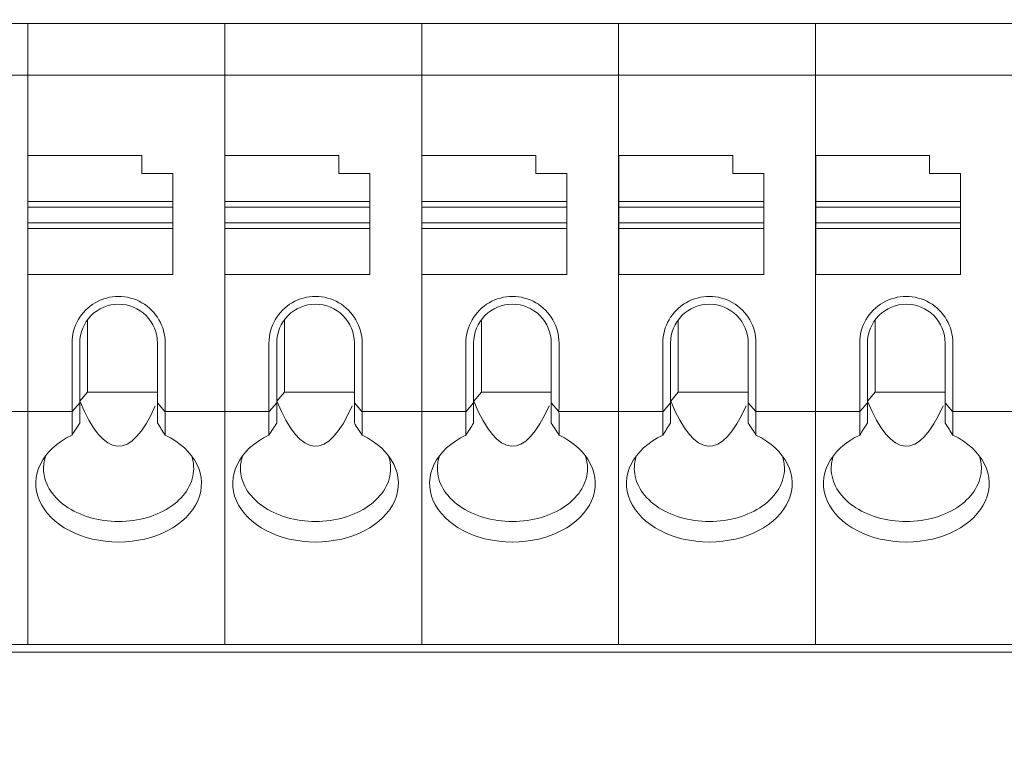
# Model space of a CAD drawing. Header units: millimetres. Extents: x -1114 to 1396, y -630 to 631.
# Tile 139 of 256: x -23 to -4, y -487 to -473. Entities that reach past the tile are written whole.
import ezdxf

# ---------------------------------------------------------------- set-up
doc = ezdxf.new("R2010")
doc.units = ezdxf.units.MM
doc.header["$MEASUREMENT"] = 0

msp = doc.modelspace()

# ---------------------------------------------------------------- linework, layer by layer
at = {"lineweight": 18}
for points, knots in [([(1038.9843, -629.7647), (1038.9843, -629.7647), (-1111.4882, -629.7647), (-1111.4882, -629.7647), (-1111.4882, -629.7647), (-1111.4882, -629.7647), (-1111.4882, 630.7883), (-1111.4882, 630.7883), (-1111.4882, 630.7883), (-1111.4882, 630.7883), (1038.9843, 630.7883), (1038.9843, 630.7883)], [0, 0, 0, 0, 0.3333333, 0.3333333, 0.3333333, 0.3333333, 0.6666667, 0.6666667, 0.6666667, 0.6666667, 1, 1, 1, 1]), ([(-19.8536, -479.0069), (-19.8536, -478.6854), (-20.0252, -478.3883), (-20.3036, -478.2275), (-20.3036, -478.2275), (-20.5821, -478.0668), (-20.9252, -478.0668), (-21.2036, -478.2275), (-21.2036, -478.2275), (-21.4821, -478.3883), (-21.6536, -478.6854), (-21.6536, -479.0069)], [0, 0, 0, 0, 0.3333333, 0.3333333, 0.3333333, 0.3333333, 0.6666667, 0.6666667, 0.6666667, 0.6666667, 1, 1, 1, 1]), ([(-16.0504, -479.0069), (-16.0504, -478.6854), (-16.2219, -478.3883), (-16.5004, -478.2275), (-16.5004, -478.2275), (-16.7788, -478.0668), (-17.1219, -478.0668), (-17.4004, -478.2275), (-17.4004, -478.2275), (-17.6788, -478.3883), (-17.8504, -478.6854), (-17.8504, -479.0069)], [0, 0, 0, 0, 0.3333333, 0.3333333, 0.3333333, 0.3333333, 0.6666667, 0.6666667, 0.6666667, 0.6666667, 1, 1, 1, 1]), ([(-12.2471, -479.0069), (-12.2471, -478.6854), (-12.4186, -478.3883), (-12.6971, -478.2275), (-12.6971, -478.2275), (-12.9756, -478.0668), (-13.3186, -478.0668), (-13.5971, -478.2275), (-13.5971, -478.2275), (-13.8756, -478.3883), (-14.0471, -478.6854), (-14.0471, -479.0069)], [0, 0, 0, 0, 0.3333333, 0.3333333, 0.3333333, 0.3333333, 0.6666667, 0.6666667, 0.6666667, 0.6666667, 1, 1, 1, 1]), ([(-8.4438, -479.0069), (-8.4438, -478.6854), (-8.6154, -478.3883), (-8.8938, -478.2275), (-8.8938, -478.2275), (-9.1723, -478.0668), (-9.5154, -478.0668), (-9.7938, -478.2275), (-9.7938, -478.2275), (-10.0723, -478.3883), (-10.2438, -478.6854), (-10.2438, -479.0069)], [0, 0, 0, 0, 0.3333333, 0.3333333, 0.3333333, 0.3333333, 0.6666667, 0.6666667, 0.6666667, 0.6666667, 1, 1, 1, 1]), ([(-4.6406, -479.0069), (-4.6406, -478.6854), (-4.8121, -478.3883), (-5.0906, -478.2275), (-5.0906, -478.2275), (-5.3691, -478.0668), (-5.7121, -478.0668), (-5.9906, -478.2275), (-5.9906, -478.2275), (-6.2691, -478.3883), (-6.4406, -478.6854), (-6.4406, -479.0069)], [0, 0, 0, 0, 0.3333333, 0.3333333, 0.3333333, 0.3333333, 0.6666667, 0.6666667, 0.6666667, 0.6666667, 1, 1, 1, 1]), ([(-20.7536, -478.2569), (-20.9525, -478.2569), (-21.1433, -478.336), (-21.2839, -478.4766), (-21.2839, -478.4766), (-21.4246, -478.6173), (-21.5036, -478.808), (-21.5036, -479.0069)], [0, 0, 0, 0, 0.5, 0.5, 0.5, 0.5, 1, 1, 1, 1]), ([(-20.0036, -479.0069), (-20.0036, -478.808), (-20.0826, -478.6173), (-20.2233, -478.4766), (-20.2233, -478.4766), (-20.3639, -478.336), (-20.5547, -478.2569), (-20.7536, -478.2569)], [0, 0, 0, 0, 0.5, 0.5, 0.5, 0.5, 1, 1, 1, 1]), ([(-16.9504, -478.2569), (-17.1493, -478.2569), (-17.34, -478.336), (-17.4807, -478.4766), (-17.4807, -478.4766), (-17.6213, -478.6173), (-17.7004, -478.808), (-17.7004, -479.0069)], [0, 0, 0, 0, 0.5, 0.5, 0.5, 0.5, 1, 1, 1, 1]), ([(-16.2004, -479.0069), (-16.2004, -478.808), (-16.2794, -478.6173), (-16.42, -478.4766), (-16.42, -478.4766), (-16.5607, -478.336), (-16.7514, -478.2569), (-16.9504, -478.2569)], [0, 0, 0, 0, 0.5, 0.5, 0.5, 0.5, 1, 1, 1, 1]), ([(-13.1471, -478.2569), (-13.346, -478.2569), (-13.5368, -478.336), (-13.6774, -478.4766), (-13.6774, -478.4766), (-13.8181, -478.6173), (-13.8971, -478.808), (-13.8971, -479.0069)], [0, 0, 0, 0, 0.5, 0.5, 0.5, 0.5, 1, 1, 1, 1]), ([(-12.3971, -479.0069), (-12.3971, -478.808), (-12.4761, -478.6173), (-12.6168, -478.4766), (-12.6168, -478.4766), (-12.7574, -478.336), (-12.9482, -478.2569), (-13.1471, -478.2569)], [0, 0, 0, 0, 0.5, 0.5, 0.5, 0.5, 1, 1, 1, 1]), ([(-9.3438, -478.2569), (-9.5428, -478.2569), (-9.7335, -478.336), (-9.8742, -478.4766), (-9.8742, -478.4766), (-10.0148, -478.6173), (-10.0938, -478.808), (-10.0938, -479.0069)], [0, 0, 0, 0, 0.5, 0.5, 0.5, 0.5, 1, 1, 1, 1]), ([(-8.5938, -479.0069), (-8.5938, -478.808), (-8.6729, -478.6173), (-8.8135, -478.4766), (-8.8135, -478.4766), (-8.9542, -478.336), (-9.1449, -478.2569), (-9.3438, -478.2569)], [0, 0, 0, 0, 0.5, 0.5, 0.5, 0.5, 1, 1, 1, 1]), ([(-5.5406, -478.2569), (-5.7395, -478.2569), (-5.9303, -478.336), (-6.0709, -478.4766), (-6.0709, -478.4766), (-6.2116, -478.6173), (-6.2906, -478.808), (-6.2906, -479.0069)], [0, 0, 0, 0, 0.5, 0.5, 0.5, 0.5, 1, 1, 1, 1]), ([(-4.7906, -479.0069), (-4.7906, -478.808), (-4.8696, -478.6173), (-5.0103, -478.4766), (-5.0103, -478.4766), (-5.1509, -478.336), (-5.3417, -478.2569), (-5.5406, -478.2569)], [0, 0, 0, 0, 0.5, 0.5, 0.5, 0.5, 1, 1, 1, 1]), ([(-21.6536, -480.7864), (-22.2343, -481.0657), (-22.4894, -481.5801), (-22.2828, -482.0547), (-22.2828, -482.0547), (-22.0761, -482.5293), (-21.4559, -482.8531), (-20.7536, -482.8531)], [0, 0, 0, 0, 0.5, 0.5, 0.5, 0.5, 1, 1, 1, 1]), ([(-20.7536, -482.8531), (-20.0513, -482.8531), (-19.4311, -482.5293), (-19.2245, -482.0547), (-19.2245, -482.0547), (-19.0178, -481.5801), (-19.273, -481.0657), (-19.8536, -480.7864)], [0, 0, 0, 0, 0.5, 0.5, 0.5, 0.5, 1, 1, 1, 1]), ([(-17.8504, -480.7864), (-18.431, -481.0657), (-18.6862, -481.5801), (-18.4795, -482.0547), (-18.4795, -482.0547), (-18.2728, -482.5293), (-17.6526, -482.8531), (-16.9504, -482.8531)], [0, 0, 0, 0, 0.5, 0.5, 0.5, 0.5, 1, 1, 1, 1]), ([(-16.9504, -482.8531), (-16.2481, -482.8531), (-15.6279, -482.5293), (-15.4212, -482.0547), (-15.4212, -482.0547), (-15.2145, -481.5801), (-15.4697, -481.0657), (-16.0504, -480.7864)], [0, 0, 0, 0, 0.5, 0.5, 0.5, 0.5, 1, 1, 1, 1]), ([(-14.0471, -480.7864), (-14.6278, -481.0657), (-14.8829, -481.5801), (-14.6763, -482.0547), (-14.6763, -482.0547), (-14.4696, -482.5293), (-13.8494, -482.8531), (-13.1471, -482.8531)], [0, 0, 0, 0, 0.5, 0.5, 0.5, 0.5, 1, 1, 1, 1]), ([(-13.1471, -482.8531), (-12.4448, -482.8531), (-11.8246, -482.5293), (-11.618, -482.0547), (-11.618, -482.0547), (-11.4113, -481.5801), (-11.6665, -481.0657), (-12.2471, -480.7864)], [0, 0, 0, 0, 0.5, 0.5, 0.5, 0.5, 1, 1, 1, 1]), ([(-10.2438, -480.7864), (-10.8245, -481.0657), (-11.0797, -481.5801), (-10.873, -482.0547), (-10.873, -482.0547), (-10.6663, -482.5293), (-10.0461, -482.8531), (-9.3438, -482.8531)], [0, 0, 0, 0, 0.5, 0.5, 0.5, 0.5, 1, 1, 1, 1]), ([(-9.3438, -482.8531), (-8.6416, -482.8531), (-8.0214, -482.5293), (-7.8147, -482.0547), (-7.8147, -482.0547), (-7.608, -481.5801), (-7.8632, -481.0657), (-8.4438, -480.7864)], [0, 0, 0, 0, 0.5, 0.5, 0.5, 0.5, 1, 1, 1, 1]), ([(-6.4406, -480.7864), (-7.0212, -481.0657), (-7.2764, -481.5801), (-7.0697, -482.0547), (-7.0697, -482.0547), (-6.8631, -482.5293), (-6.2429, -482.8531), (-5.5406, -482.8531)], [0, 0, 0, 0, 0.5, 0.5, 0.5, 0.5, 1, 1, 1, 1]), ([(-5.5406, -482.8531), (-4.8383, -482.8531), (-4.2181, -482.5293), (-4.0114, -482.0547), (-4.0114, -482.0547), (-3.8048, -481.5801), (-4.0599, -481.0657), (-4.6406, -480.7864)], [0, 0, 0, 0, 0.5, 0.5, 0.5, 0.5, 1, 1, 1, 1]), ([(-22.2036, -481.4304), (-22.2036, -481.7023), (-22.0508, -481.9631), (-21.7789, -482.1554), (-21.7789, -482.1554), (-21.507, -482.3476), (-21.1382, -482.4557), (-20.7536, -482.4557)], [0, 0, 0, 0, 0.5, 0.5, 0.5, 0.5, 1, 1, 1, 1]), ([(-20.7536, -482.4557), (-20.369, -482.4557), (-20.0002, -482.3476), (-19.7283, -482.1554), (-19.7283, -482.1554), (-19.4564, -481.9631), (-19.3036, -481.7023), (-19.3036, -481.4304)], [0, 0, 0, 0, 0.5, 0.5, 0.5, 0.5, 1, 1, 1, 1]), ([(-18.4004, -481.4304), (-18.4004, -481.7023), (-18.2476, -481.9631), (-17.9757, -482.1554), (-17.9757, -482.1554), (-17.7037, -482.3476), (-17.3349, -482.4557), (-16.9504, -482.4557)], [0, 0, 0, 0, 0.5, 0.5, 0.5, 0.5, 1, 1, 1, 1]), ([(-16.9504, -482.4557), (-16.5658, -482.4557), (-16.197, -482.3476), (-15.9251, -482.1554), (-15.9251, -482.1554), (-15.6531, -481.9631), (-15.5004, -481.7023), (-15.5004, -481.4304)], [0, 0, 0, 0, 0.5, 0.5, 0.5, 0.5, 1, 1, 1, 1]), ([(-14.5971, -481.4304), (-14.5971, -481.7023), (-14.4443, -481.9631), (-14.1724, -482.1554), (-14.1724, -482.1554), (-13.9005, -482.3476), (-13.5317, -482.4557), (-13.1471, -482.4557)], [0, 0, 0, 0, 0.5, 0.5, 0.5, 0.5, 1, 1, 1, 1]), ([(-13.1471, -482.4557), (-12.7625, -482.4557), (-12.3937, -482.3476), (-12.1218, -482.1554), (-12.1218, -482.1554), (-11.8499, -481.9631), (-11.6971, -481.7023), (-11.6971, -481.4304)], [0, 0, 0, 0, 0.5, 0.5, 0.5, 0.5, 1, 1, 1, 1]), ([(-10.7938, -481.4304), (-10.7938, -481.7023), (-10.6411, -481.9631), (-10.3692, -482.1554), (-10.3692, -482.1554), (-10.0972, -482.3476), (-9.7284, -482.4557), (-9.3438, -482.4557)], [0, 0, 0, 0, 0.5, 0.5, 0.5, 0.5, 1, 1, 1, 1]), ([(-9.3438, -482.4557), (-8.9593, -482.4557), (-8.5905, -482.3476), (-8.3185, -482.1554), (-8.3185, -482.1554), (-8.0466, -481.9631), (-7.8938, -481.7023), (-7.8938, -481.4304)], [0, 0, 0, 0, 0.5, 0.5, 0.5, 0.5, 1, 1, 1, 1]), ([(-6.9906, -481.4304), (-6.9906, -481.7023), (-6.8378, -481.9631), (-6.5659, -482.1554), (-6.5659, -482.1554), (-6.294, -482.3476), (-5.9252, -482.4557), (-5.5406, -482.4557)], [0, 0, 0, 0, 0.5, 0.5, 0.5, 0.5, 1, 1, 1, 1]), ([(-5.5406, -482.4557), (-5.156, -482.4557), (-4.7872, -482.3476), (-4.5153, -482.1554), (-4.5153, -482.1554), (-4.2434, -481.9631), (-4.0906, -481.7023), (-4.0906, -481.4304)], [0, 0, 0, 0, 0.5, 0.5, 0.5, 0.5, 1, 1, 1, 1])]:
    msp.add_open_spline(points, degree=3, knots=knots, dxfattribs=at)
for points in [[(-26.3101, -472.833), (-26.3101, -472.833), (-22.5069, -472.833), (-22.5069, -472.833)], [(-22.5069, -472.833), (-22.5069, -472.833), (-26.3101, -472.833), (-26.3101, -472.833)], [(-22.5069, -472.833), (-22.5069, -472.833), (-18.7036, -472.833), (-18.7036, -472.833)], [(-22.5069, -472.8828), (-22.5069, -472.8828), (-22.5069, -472.833), (-22.5069, -472.833)], [(-18.7036, -472.833), (-18.7036, -472.833), (-22.5069, -472.833), (-22.5069, -472.833)], [(-22.5069, -472.8828), (-22.5069, -472.8828), (-22.5069, -472.833), (-22.5069, -472.833)], [(-22.5069, -473.7832), (-22.5069, -473.7832), (-22.5069, -472.8828), (-22.5069, -472.8828)], [(-22.5069, -473.7832), (-22.5069, -473.7832), (-22.5069, -472.8828), (-22.5069, -472.8828)], [(-18.7036, -472.833), (-18.7036, -472.833), (-14.9004, -472.833), (-14.9004, -472.833)], [(-18.7036, -472.8828), (-18.7036, -472.8828), (-18.7036, -472.833), (-18.7036, -472.833)], [(-18.7036, -472.8828), (-18.7036, -472.8828), (-18.7036, -472.833), (-18.7036, -472.833)], [(-14.9004, -472.833), (-14.9004, -472.833), (-18.7036, -472.833), (-18.7036, -472.833)], [(-18.7036, -473.7832), (-18.7036, -473.7832), (-18.7036, -472.8828), (-18.7036, -472.8828)], [(-18.7036, -473.7832), (-18.7036, -473.7832), (-18.7036, -472.8828), (-18.7036, -472.8828)], [(-14.9004, -472.833), (-14.9004, -472.833), (-11.0971, -472.833), (-11.0971, -472.833)], [(-14.9004, -472.8828), (-14.9004, -472.8828), (-14.9004, -472.833), (-14.9004, -472.833)], [(-11.0971, -472.833), (-11.0971, -472.833), (-14.9004, -472.833), (-14.9004, -472.833)], [(-14.9004, -472.8828), (-14.9004, -472.8828), (-14.9004, -472.833), (-14.9004, -472.833)], [(-14.9004, -473.7832), (-14.9004, -473.7832), (-14.9004, -472.8828), (-14.9004, -472.8828)], [(-14.9004, -473.7832), (-14.9004, -473.7832), (-14.9004, -472.8828), (-14.9004, -472.8828)], [(-11.0971, -472.833), (-11.0971, -472.833), (-7.2938, -472.833), (-7.2938, -472.833)], [(-11.0971, -472.8828), (-11.0971, -472.8828), (-11.0971, -472.833), (-11.0971, -472.833)], [(-11.0971, -472.8828), (-11.0971, -472.8828), (-11.0971, -472.833), (-11.0971, -472.833)], [(-7.2938, -472.833), (-7.2938, -472.833), (-11.0971, -472.833), (-11.0971, -472.833)], [(-11.0971, -473.7832), (-11.0971, -473.7832), (-11.0971, -472.8828), (-11.0971, -472.8828)], [(-11.0971, -473.7832), (-11.0971, -473.7832), (-11.0971, -472.8828), (-11.0971, -472.8828)], [(-7.2938, -472.833), (-7.2938, -472.833), (-3.4906, -472.833), (-3.4906, -472.833)], [(-7.2938, -472.8828), (-7.2938, -472.8828), (-7.2938, -472.833), (-7.2938, -472.833)], [(-7.2938, -472.8828), (-7.2938, -472.8828), (-7.2938, -472.833), (-7.2938, -472.833)], [(-3.4906, -472.833), (-3.4906, -472.833), (-7.2938, -472.833), (-7.2938, -472.833)], [(-7.2938, -473.7832), (-7.2938, -473.7832), (-7.2938, -472.8828), (-7.2938, -472.8828)], [(-7.2938, -473.7832), (-7.2938, -473.7832), (-7.2938, -472.8828), (-7.2938, -472.8828)], [(-26.3101, -473.833), (-26.3101, -473.833), (-22.5069, -473.833), (-22.5069, -473.833)], [(-22.5069, -473.9035), (-22.5069, -473.9035), (-22.5069, -473.7832), (-22.5069, -473.7832)], [(-22.5069, -473.9035), (-22.5069, -473.9035), (-22.5069, -473.7832), (-22.5069, -473.7832)], [(-22.5069, -473.833), (-22.5069, -473.833), (-18.7036, -473.833), (-18.7036, -473.833)], [(-18.7036, -473.9035), (-18.7036, -473.9035), (-18.7036, -473.7832), (-18.7036, -473.7832)], [(-18.7036, -473.9035), (-18.7036, -473.9035), (-18.7036, -473.7832), (-18.7036, -473.7832)], [(-18.7036, -473.833), (-18.7036, -473.833), (-14.9004, -473.833), (-14.9004, -473.833)], [(-14.9004, -473.9035), (-14.9004, -473.9035), (-14.9004, -473.7832), (-14.9004, -473.7832)], [(-14.9004, -473.9035), (-14.9004, -473.9035), (-14.9004, -473.7832), (-14.9004, -473.7832)], [(-14.9004, -473.833), (-14.9004, -473.833), (-11.0971, -473.833), (-11.0971, -473.833)], [(-11.0971, -473.9035), (-11.0971, -473.9035), (-11.0971, -473.7832), (-11.0971, -473.7832)], [(-11.0971, -473.9035), (-11.0971, -473.9035), (-11.0971, -473.7832), (-11.0971, -473.7832)], [(-11.0971, -473.833), (-11.0971, -473.833), (-7.2938, -473.833), (-7.2938, -473.833)], [(-7.2938, -473.9035), (-7.2938, -473.9035), (-7.2938, -473.7832), (-7.2938, -473.7832)], [(-7.2938, -473.9035), (-7.2938, -473.9035), (-7.2938, -473.7832), (-7.2938, -473.7832)], [(-7.2938, -473.833), (-7.2938, -473.833), (-3.4906, -473.833), (-3.4906, -473.833)], [(-22.5069, -480.2626), (-22.5069, -480.2626), (-22.5069, -473.9035), (-22.5069, -473.9035)], [(-22.5069, -480.2626), (-22.5069, -480.2626), (-22.5069, -473.9035), (-22.5069, -473.9035)], [(-18.7036, -480.2626), (-18.7036, -480.2626), (-18.7036, -473.9035), (-18.7036, -473.9035)], [(-18.7036, -480.2626), (-18.7036, -480.2626), (-18.7036, -473.9035), (-18.7036, -473.9035)], [(-14.9004, -480.2626), (-14.9004, -480.2626), (-14.9004, -473.9035), (-14.9004, -473.9035)], [(-14.9004, -480.2626), (-14.9004, -480.2626), (-14.9004, -473.9035), (-14.9004, -473.9035)], [(-11.0971, -480.2626), (-11.0971, -480.2626), (-11.0971, -473.9035), (-11.0971, -473.9035)], [(-11.0971, -480.2626), (-11.0971, -480.2626), (-11.0971, -473.9035), (-11.0971, -473.9035)], [(-7.2938, -480.2626), (-7.2938, -480.2626), (-7.2938, -473.9035), (-7.2938, -473.9035)], [(-7.2938, -480.2626), (-7.2938, -480.2626), (-7.2938, -473.9035), (-7.2938, -473.9035)], [(-20.3036, -475.383), (-20.3036, -475.383), (-22.5036, -475.383), (-22.5036, -475.383)], [(-22.5036, -475.383), (-22.5036, -475.383), (-22.5036, -476.2738), (-22.5036, -476.2738)], [(-20.3036, -475.733), (-20.3036, -475.733), (-20.3036, -475.383), (-20.3036, -475.383)], [(-16.5004, -475.383), (-16.5004, -475.383), (-18.7004, -475.383), (-18.7004, -475.383)], [(-18.7004, -475.383), (-18.7004, -475.383), (-18.7004, -476.2738), (-18.7004, -476.2738)], [(-16.5004, -475.733), (-16.5004, -475.733), (-16.5004, -475.383), (-16.5004, -475.383)], [(-12.6971, -475.383), (-12.6971, -475.383), (-14.8971, -475.383), (-14.8971, -475.383)], [(-14.8971, -475.383), (-14.8971, -475.383), (-14.8971, -476.2738), (-14.8971, -476.2738)], [(-12.6971, -475.733), (-12.6971, -475.733), (-12.6971, -475.383), (-12.6971, -475.383)], [(-11.0938, -475.383), (-11.0938, -475.383), (-11.0938, -476.2738), (-11.0938, -476.2738)], [(-8.8938, -475.383), (-8.8938, -475.383), (-11.0938, -475.383), (-11.0938, -475.383)], [(-8.8938, -475.733), (-8.8938, -475.733), (-8.8938, -475.383), (-8.8938, -475.383)], [(-5.0906, -475.383), (-5.0906, -475.383), (-7.2906, -475.383), (-7.2906, -475.383)], [(-7.2906, -475.383), (-7.2906, -475.383), (-7.2906, -476.2738), (-7.2906, -476.2738)], [(-5.0906, -475.733), (-5.0906, -475.733), (-5.0906, -475.383), (-5.0906, -475.383)], [(-19.7036, -475.733), (-19.7036, -475.733), (-20.3036, -475.733), (-20.3036, -475.733)], [(-19.7036, -476.2738), (-19.7036, -476.2738), (-19.7036, -475.733), (-19.7036, -475.733)], [(-15.9004, -475.733), (-15.9004, -475.733), (-16.5004, -475.733), (-16.5004, -475.733)], [(-15.9004, -476.2738), (-15.9004, -476.2738), (-15.9004, -475.733), (-15.9004, -475.733)], [(-12.0971, -475.733), (-12.0971, -475.733), (-12.6971, -475.733), (-12.6971, -475.733)], [(-12.0971, -476.2738), (-12.0971, -476.2738), (-12.0971, -475.733), (-12.0971, -475.733)], [(-8.2938, -475.733), (-8.2938, -475.733), (-8.8938, -475.733), (-8.8938, -475.733)], [(-8.2938, -476.2738), (-8.2938, -476.2738), (-8.2938, -475.733), (-8.2938, -475.733)], [(-4.4906, -475.733), (-4.4906, -475.733), (-5.0906, -475.733), (-5.0906, -475.733)], [(-4.4906, -476.2738), (-4.4906, -476.2738), (-4.4906, -475.733), (-4.4906, -475.733)], [(-22.5036, -476.2738), (-22.5036, -476.2738), (-22.5036, -476.383), (-22.5036, -476.383)], [(-22.5036, -476.2738), (-22.5036, -476.2738), (-19.7036, -476.2738), (-19.7036, -476.2738)], [(-19.7036, -476.2738), (-19.7036, -476.2738), (-19.7036, -476.383), (-19.7036, -476.383)], [(-18.7004, -476.2738), (-18.7004, -476.2738), (-15.9004, -476.2738), (-15.9004, -476.2738)], [(-18.7004, -476.2738), (-18.7004, -476.2738), (-18.7004, -476.383), (-18.7004, -476.383)], [(-15.9004, -476.2738), (-15.9004, -476.2738), (-15.9004, -476.383), (-15.9004, -476.383)], [(-14.8971, -476.2738), (-14.8971, -476.2738), (-14.8971, -476.383), (-14.8971, -476.383)], [(-14.8971, -476.2738), (-14.8971, -476.2738), (-12.0971, -476.2738), (-12.0971, -476.2738)], [(-12.0971, -476.2738), (-12.0971, -476.2738), (-12.0971, -476.383), (-12.0971, -476.383)], [(-11.0938, -476.2738), (-11.0938, -476.2738), (-11.0938, -476.383), (-11.0938, -476.383)], [(-11.0938, -476.2738), (-11.0938, -476.2738), (-8.2938, -476.2738), (-8.2938, -476.2738)], [(-8.2938, -476.2738), (-8.2938, -476.2738), (-8.2938, -476.383), (-8.2938, -476.383)], [(-7.2906, -476.2738), (-7.2906, -476.2738), (-7.2906, -476.383), (-7.2906, -476.383)], [(-7.2906, -476.2738), (-7.2906, -476.2738), (-4.4906, -476.2738), (-4.4906, -476.2738)], [(-4.4906, -476.2738), (-4.4906, -476.2738), (-4.4906, -476.383), (-4.4906, -476.383)], [(-22.5036, -476.683), (-22.5036, -476.683), (-22.5036, -476.383), (-22.5036, -476.383)], [(-22.5036, -476.383), (-22.5036, -476.383), (-19.7036, -476.383), (-19.7036, -476.383)], [(-19.7036, -476.383), (-19.7036, -476.383), (-19.7036, -476.683), (-19.7036, -476.683)], [(-18.7004, -476.683), (-18.7004, -476.683), (-18.7004, -476.383), (-18.7004, -476.383)], [(-18.7004, -476.383), (-18.7004, -476.383), (-15.9004, -476.383), (-15.9004, -476.383)], [(-15.9004, -476.383), (-15.9004, -476.383), (-15.9004, -476.683), (-15.9004, -476.683)], [(-14.8971, -476.683), (-14.8971, -476.683), (-14.8971, -476.383), (-14.8971, -476.383)], [(-14.8971, -476.383), (-14.8971, -476.383), (-12.0971, -476.383), (-12.0971, -476.383)], [(-12.0971, -476.383), (-12.0971, -476.383), (-12.0971, -476.683), (-12.0971, -476.683)], [(-11.0938, -476.683), (-11.0938, -476.683), (-11.0938, -476.383), (-11.0938, -476.383)], [(-11.0938, -476.383), (-11.0938, -476.383), (-8.2938, -476.383), (-8.2938, -476.383)], [(-8.2938, -476.383), (-8.2938, -476.383), (-8.2938, -476.683), (-8.2938, -476.683)], [(-7.2906, -476.683), (-7.2906, -476.683), (-7.2906, -476.383), (-7.2906, -476.383)], [(-7.2906, -476.383), (-7.2906, -476.383), (-4.4906, -476.383), (-4.4906, -476.383)], [(-4.4906, -476.383), (-4.4906, -476.383), (-4.4906, -476.683), (-4.4906, -476.683)], [(-22.5036, -476.683), (-22.5036, -476.683), (-22.5036, -476.7922), (-22.5036, -476.7922)], [(-19.7036, -476.683), (-19.7036, -476.683), (-22.5036, -476.683), (-22.5036, -476.683)], [(-19.7036, -476.683), (-19.7036, -476.683), (-19.7036, -476.7922), (-19.7036, -476.7922)], [(-18.7004, -476.683), (-18.7004, -476.683), (-18.7004, -476.7922), (-18.7004, -476.7922)], [(-15.9004, -476.683), (-15.9004, -476.683), (-18.7004, -476.683), (-18.7004, -476.683)], [(-15.9004, -476.683), (-15.9004, -476.683), (-15.9004, -476.7922), (-15.9004, -476.7922)], [(-14.8971, -476.683), (-14.8971, -476.683), (-14.8971, -476.7922), (-14.8971, -476.7922)], [(-12.0971, -476.683), (-12.0971, -476.683), (-14.8971, -476.683), (-14.8971, -476.683)], [(-12.0971, -476.683), (-12.0971, -476.683), (-12.0971, -476.7922), (-12.0971, -476.7922)], [(-8.2938, -476.683), (-8.2938, -476.683), (-11.0938, -476.683), (-11.0938, -476.683)], [(-11.0938, -476.683), (-11.0938, -476.683), (-11.0938, -476.7922), (-11.0938, -476.7922)], [(-8.2938, -476.683), (-8.2938, -476.683), (-8.2938, -476.7922), (-8.2938, -476.7922)], [(-7.2906, -476.683), (-7.2906, -476.683), (-7.2906, -476.7922), (-7.2906, -476.7922)], [(-4.4906, -476.683), (-4.4906, -476.683), (-7.2906, -476.683), (-7.2906, -476.683)], [(-4.4906, -476.683), (-4.4906, -476.683), (-4.4906, -476.7922), (-4.4906, -476.7922)], [(-22.5036, -476.7922), (-22.5036, -476.7922), (-22.5036, -477.683), (-22.5036, -477.683)], [(-19.7036, -476.7922), (-19.7036, -476.7922), (-22.5036, -476.7922), (-22.5036, -476.7922)], [(-19.7036, -476.7922), (-19.7036, -476.7922), (-19.7036, -477.683), (-19.7036, -477.683)], [(-18.7004, -476.7922), (-18.7004, -476.7922), (-18.7004, -477.683), (-18.7004, -477.683)], [(-15.9004, -476.7922), (-15.9004, -476.7922), (-18.7004, -476.7922), (-18.7004, -476.7922)], [(-15.9004, -476.7922), (-15.9004, -476.7922), (-15.9004, -477.683), (-15.9004, -477.683)], [(-14.8971, -476.7922), (-14.8971, -476.7922), (-14.8971, -477.683), (-14.8971, -477.683)], [(-12.0971, -476.7922), (-12.0971, -476.7922), (-14.8971, -476.7922), (-14.8971, -476.7922)], [(-12.0971, -476.7922), (-12.0971, -476.7922), (-12.0971, -477.683), (-12.0971, -477.683)], [(-11.0938, -476.7922), (-11.0938, -476.7922), (-11.0938, -477.683), (-11.0938, -477.683)], [(-8.2938, -476.7922), (-8.2938, -476.7922), (-11.0938, -476.7922), (-11.0938, -476.7922)], [(-8.2938, -476.7922), (-8.2938, -476.7922), (-8.2938, -477.683), (-8.2938, -477.683)], [(-7.2906, -476.7922), (-7.2906, -476.7922), (-7.2906, -477.683), (-7.2906, -477.683)], [(-4.4906, -476.7922), (-4.4906, -476.7922), (-7.2906, -476.7922), (-7.2906, -476.7922)], [(-4.4906, -476.7922), (-4.4906, -476.7922), (-4.4906, -477.683), (-4.4906, -477.683)], [(-19.7036, -477.683), (-19.7036, -477.683), (-22.5036, -477.683), (-22.5036, -477.683)], [(-15.9004, -477.683), (-15.9004, -477.683), (-18.7004, -477.683), (-18.7004, -477.683)], [(-12.0971, -477.683), (-12.0971, -477.683), (-14.8971, -477.683), (-14.8971, -477.683)], [(-8.2938, -477.683), (-8.2938, -477.683), (-11.0938, -477.683), (-11.0938, -477.683)], [(-4.4906, -477.683), (-4.4906, -477.683), (-7.2906, -477.683), (-7.2906, -477.683)], [(-21.3536, -478.557), (-21.3536, -478.557), (-21.3536, -479.954), (-21.3536, -479.954)], [(-17.5504, -478.557), (-17.5504, -478.557), (-17.5504, -479.954), (-17.5504, -479.954)], [(-13.7471, -478.557), (-13.7471, -478.557), (-13.7471, -479.954), (-13.7471, -479.954)], [(-9.9438, -478.557), (-9.9438, -478.557), (-9.9438, -479.954), (-9.9438, -479.954)], [(-6.1406, -478.557), (-6.1406, -478.557), (-6.1406, -479.954), (-6.1406, -479.954)], [(-21.6536, -479.0069), (-21.6536, -479.0069), (-21.6536, -480.2626), (-21.6536, -480.2626)], [(-21.5036, -480.1623), (-21.5036, -480.1623), (-21.5036, -479.0069), (-21.5036, -479.0069)], [(-20.0036, -479.0069), (-20.0036, -479.0069), (-20.0036, -480.1623), (-20.0036, -480.1623)], [(-19.8536, -480.2626), (-19.8536, -480.2626), (-19.8536, -479.0069), (-19.8536, -479.0069)], [(-17.8504, -479.0069), (-17.8504, -479.0069), (-17.8504, -480.2626), (-17.8504, -480.2626)], [(-17.7004, -480.1623), (-17.7004, -480.1623), (-17.7004, -479.0069), (-17.7004, -479.0069)], [(-16.2004, -479.0069), (-16.2004, -479.0069), (-16.2004, -480.1623), (-16.2004, -480.1623)], [(-16.0504, -480.2626), (-16.0504, -480.2626), (-16.0504, -479.0069), (-16.0504, -479.0069)], [(-14.0471, -479.0069), (-14.0471, -479.0069), (-14.0471, -480.2626), (-14.0471, -480.2626)], [(-13.8971, -480.1623), (-13.8971, -480.1623), (-13.8971, -479.0069), (-13.8971, -479.0069)], [(-12.3971, -479.0069), (-12.3971, -479.0069), (-12.3971, -480.1623), (-12.3971, -480.1623)], [(-12.2471, -480.2626), (-12.2471, -480.2626), (-12.2471, -479.0069), (-12.2471, -479.0069)], [(-10.2438, -479.0069), (-10.2438, -479.0069), (-10.2438, -480.2626), (-10.2438, -480.2626)], [(-10.0938, -480.1623), (-10.0938, -480.1623), (-10.0938, -479.0069), (-10.0938, -479.0069)], [(-8.5938, -479.0069), (-8.5938, -479.0069), (-8.5938, -480.1623), (-8.5938, -480.1623)], [(-8.4438, -480.2626), (-8.4438, -480.2626), (-8.4438, -479.0069), (-8.4438, -479.0069)], [(-6.4406, -479.0069), (-6.4406, -479.0069), (-6.4406, -480.2626), (-6.4406, -480.2626)], [(-6.2906, -480.1623), (-6.2906, -480.1623), (-6.2906, -479.0069), (-6.2906, -479.0069)], [(-4.7906, -479.0069), (-4.7906, -479.0069), (-4.7906, -480.1623), (-4.7906, -480.1623)], [(-4.6406, -480.2626), (-4.6406, -480.2626), (-4.6406, -479.0069), (-4.6406, -479.0069)], [(-21.5001, -480.1307), (-21.5001, -480.1307), (-21.3536, -479.954), (-21.3536, -479.954)], [(-21.3536, -479.954), (-21.3536, -479.954), (-20.0036, -479.954), (-20.0036, -479.954)], [(-17.6968, -480.1307), (-17.6968, -480.1307), (-17.5504, -479.954), (-17.5504, -479.954)], [(-17.5504, -479.954), (-17.5504, -479.954), (-16.2004, -479.954), (-16.2004, -479.954)], [(-13.8936, -480.1307), (-13.8936, -480.1307), (-13.7471, -479.954), (-13.7471, -479.954)], [(-13.7471, -479.954), (-13.7471, -479.954), (-12.3971, -479.954), (-12.3971, -479.954)], [(-10.0903, -480.1307), (-10.0903, -480.1307), (-9.9438, -479.954), (-9.9438, -479.954)], [(-9.9438, -479.954), (-9.9438, -479.954), (-8.5939, -479.954), (-8.5939, -479.954)], [(-6.2871, -480.1307), (-6.2871, -480.1307), (-6.1406, -479.954), (-6.1406, -479.954)], [(-6.1406, -479.954), (-6.1406, -479.954), (-4.7906, -479.954), (-4.7906, -479.954)], [(-21.5001, -480.1307), (-21.0449, -481.2517), (-20.5118, -481.2937), (-20.0448, -480.2203)], [(-17.6968, -480.1307), (-17.2417, -481.2517), (-16.7086, -481.2937), (-16.2415, -480.2203)], [(-13.8936, -480.1307), (-13.4384, -481.2517), (-12.9053, -481.2937), (-12.4383, -480.2203)], [(-10.0903, -480.1307), (-9.6352, -481.2517), (-9.1021, -481.2937), (-8.635, -480.2203)], [(-6.2871, -480.1307), (-5.8319, -481.2517), (-5.2988, -481.2937), (-4.8317, -480.2203)], [(-22.5069, -480.333), (-22.5069, -480.333), (-23.6608, -480.333), (-23.6608, -480.333)], [(-22.5069, -480.3828), (-22.5069, -480.3828), (-22.5069, -480.2626), (-22.5069, -480.2626)], [(-22.5069, -480.3828), (-22.5069, -480.3828), (-22.5069, -480.2626), (-22.5069, -480.2626)], [(-22.5069, -480.333), (-22.5069, -480.333), (-21.6497, -480.333), (-21.6497, -480.333)], [(-21.6536, -480.2626), (-21.6536, -480.285), (-21.652, -480.307), (-21.6489, -480.3277)], [(-21.6489, -480.3277), (-21.652, -480.3484), (-21.6536, -480.367), (-21.6536, -480.3828)], [(-21.5036, -480.1623), (-21.5036, -480.1623), (-21.6489, -480.3277), (-21.6489, -480.3277)], [(-21.5036, -480.5529), (-21.5036, -480.5529), (-21.5036, -480.1623), (-21.5036, -480.1623)], [(-20.0036, -480.5529), (-20.0036, -480.5529), (-20.0036, -480.1623), (-20.0036, -480.1623)], [(-20.0036, -480.1623), (-20.0036, -480.1623), (-19.8583, -480.3277), (-19.8583, -480.3277)], [(-19.8583, -480.3277), (-19.8552, -480.307), (-19.8536, -480.285), (-19.8536, -480.2626)], [(-19.8583, -480.3277), (-19.8552, -480.3484), (-19.8536, -480.367), (-19.8536, -480.3828)], [(-18.7036, -480.333), (-18.7036, -480.333), (-19.8575, -480.333), (-19.8575, -480.333)], [(-18.7036, -480.3828), (-18.7036, -480.3828), (-18.7036, -480.2626), (-18.7036, -480.2626)], [(-18.7036, -480.3828), (-18.7036, -480.3828), (-18.7036, -480.2626), (-18.7036, -480.2626)], [(-17.8464, -480.333), (-17.8464, -480.333), (-18.7036, -480.333), (-18.7036, -480.333)], [(-17.8504, -480.2626), (-17.8504, -480.285), (-17.8488, -480.307), (-17.8456, -480.3277)], [(-17.8456, -480.3277), (-17.8488, -480.3484), (-17.8504, -480.367), (-17.8504, -480.3828)], [(-17.7004, -480.1623), (-17.7004, -480.1623), (-17.8456, -480.3277), (-17.8456, -480.3277)], [(-17.7004, -480.5529), (-17.7004, -480.5529), (-17.7004, -480.1623), (-17.7004, -480.1623)], [(-16.2004, -480.5529), (-16.2004, -480.5529), (-16.2004, -480.1623), (-16.2004, -480.1623)], [(-16.2004, -480.1623), (-16.2004, -480.1623), (-16.0551, -480.3277), (-16.0551, -480.3277)], [(-16.0551, -480.3277), (-16.0519, -480.307), (-16.0504, -480.285), (-16.0504, -480.2626)], [(-16.0551, -480.3277), (-16.0519, -480.3484), (-16.0504, -480.367), (-16.0504, -480.3828)], [(-14.9004, -480.333), (-14.9004, -480.333), (-16.0543, -480.333), (-16.0543, -480.333)], [(-14.9004, -480.3828), (-14.9004, -480.3828), (-14.9004, -480.2626), (-14.9004, -480.2626)], [(-14.9004, -480.3828), (-14.9004, -480.3828), (-14.9004, -480.2626), (-14.9004, -480.2626)], [(-14.9004, -480.333), (-14.9004, -480.333), (-14.0432, -480.333), (-14.0432, -480.333)], [(-14.0471, -480.2626), (-14.0471, -480.285), (-14.0455, -480.307), (-14.0424, -480.3277)], [(-14.0424, -480.3277), (-14.0455, -480.3484), (-14.0471, -480.367), (-14.0471, -480.3828)], [(-13.8971, -480.1623), (-13.8971, -480.1623), (-14.0424, -480.3277), (-14.0424, -480.3277)], [(-13.8971, -480.5529), (-13.8971, -480.5529), (-13.8971, -480.1623), (-13.8971, -480.1623)], [(-12.3971, -480.5529), (-12.3971, -480.5529), (-12.3971, -480.1623), (-12.3971, -480.1623)], [(-12.3971, -480.1623), (-12.3971, -480.1623), (-12.2518, -480.3277), (-12.2518, -480.3277)], [(-12.2518, -480.3277), (-12.2487, -480.307), (-12.2471, -480.285), (-12.2471, -480.2626)], [(-12.2518, -480.3277), (-12.2487, -480.3484), (-12.2471, -480.367), (-12.2471, -480.3828)], [(-11.0971, -480.333), (-11.0971, -480.333), (-12.251, -480.333), (-12.251, -480.333)], [(-11.0971, -480.3828), (-11.0971, -480.3828), (-11.0971, -480.2626), (-11.0971, -480.2626)], [(-11.0971, -480.3828), (-11.0971, -480.3828), (-11.0971, -480.2626), (-11.0971, -480.2626)], [(-11.0971, -480.333), (-11.0971, -480.333), (-10.2399, -480.333), (-10.2399, -480.333)], [(-10.2438, -480.2626), (-10.2438, -480.285), (-10.2423, -480.307), (-10.2391, -480.3277)], [(-10.2391, -480.3277), (-10.2423, -480.3484), (-10.2438, -480.367), (-10.2438, -480.3828)], [(-10.0938, -480.1623), (-10.0938, -480.1623), (-10.2391, -480.3277), (-10.2391, -480.3277)], [(-10.0938, -480.5529), (-10.0938, -480.5529), (-10.0938, -480.1623), (-10.0938, -480.1623)], [(-8.5938, -480.5529), (-8.5938, -480.5529), (-8.5938, -480.1623), (-8.5938, -480.1623)], [(-8.5938, -480.1623), (-8.5938, -480.1623), (-8.4486, -480.3277), (-8.4486, -480.3277)], [(-8.4486, -480.3277), (-8.4454, -480.307), (-8.4438, -480.285), (-8.4438, -480.2626)], [(-8.4486, -480.3277), (-8.4454, -480.3484), (-8.4438, -480.367), (-8.4438, -480.3828)], [(-7.2938, -480.333), (-7.2938, -480.333), (-8.4478, -480.333), (-8.4478, -480.333)], [(-7.2938, -480.3828), (-7.2938, -480.3828), (-7.2938, -480.2626), (-7.2938, -480.2626)], [(-7.2938, -480.3828), (-7.2938, -480.3828), (-7.2938, -480.2626), (-7.2938, -480.2626)], [(-7.2938, -480.333), (-7.2938, -480.333), (-6.4367, -480.333), (-6.4367, -480.333)], [(-6.4406, -480.2626), (-6.4406, -480.285), (-6.439, -480.307), (-6.4359, -480.3277)], [(-6.4359, -480.3277), (-6.439, -480.3484), (-6.4406, -480.367), (-6.4406, -480.3828)], [(-6.2906, -480.1623), (-6.2906, -480.1623), (-6.4359, -480.3277), (-6.4359, -480.3277)], [(-6.2906, -480.5529), (-6.2906, -480.5529), (-6.2906, -480.1623), (-6.2906, -480.1623)], [(-4.7906, -480.5529), (-4.7906, -480.5529), (-4.7906, -480.1623), (-4.7906, -480.1623)], [(-4.7906, -480.1623), (-4.7906, -480.1623), (-4.6453, -480.3277), (-4.6453, -480.3277)], [(-4.6453, -480.3277), (-4.6422, -480.307), (-4.6406, -480.285), (-4.6406, -480.2626)], [(-4.6453, -480.3277), (-4.6422, -480.3484), (-4.6406, -480.367), (-4.6406, -480.3828)], [(-3.4906, -480.333), (-3.4906, -480.333), (-4.6445, -480.333), (-4.6445, -480.333)], [(-22.5069, -484.7832), (-22.5069, -484.7832), (-22.5069, -480.3828), (-22.5069, -480.3828)], [(-22.5069, -484.7832), (-22.5069, -484.7832), (-22.5069, -480.3828), (-22.5069, -480.3828)], [(-21.6536, -480.3828), (-21.6536, -480.3828), (-21.6536, -480.7864), (-21.6536, -480.7864)], [(-19.8536, -480.3828), (-19.8536, -480.3828), (-19.8536, -480.7864), (-19.8536, -480.7864)], [(-18.7036, -484.7832), (-18.7036, -484.7832), (-18.7036, -480.3828), (-18.7036, -480.3828)], [(-18.7036, -484.7832), (-18.7036, -484.7832), (-18.7036, -480.3828), (-18.7036, -480.3828)], [(-17.8504, -480.3828), (-17.8504, -480.3828), (-17.8504, -480.7864), (-17.8504, -480.7864)], [(-16.0504, -480.3828), (-16.0504, -480.3828), (-16.0504, -480.7864), (-16.0504, -480.7864)], [(-14.9004, -484.7832), (-14.9004, -484.7832), (-14.9004, -480.3828), (-14.9004, -480.3828)], [(-14.9004, -484.7832), (-14.9004, -484.7832), (-14.9004, -480.3828), (-14.9004, -480.3828)], [(-14.0471, -480.3828), (-14.0471, -480.3828), (-14.0471, -480.7864), (-14.0471, -480.7864)], [(-12.2471, -480.3828), (-12.2471, -480.3828), (-12.2471, -480.7864), (-12.2471, -480.7864)], [(-11.0971, -484.7832), (-11.0971, -484.7832), (-11.0971, -480.3828), (-11.0971, -480.3828)], [(-11.0971, -484.7832), (-11.0971, -484.7832), (-11.0971, -480.3828), (-11.0971, -480.3828)], [(-10.2438, -480.3828), (-10.2438, -480.3828), (-10.2438, -480.7864), (-10.2438, -480.7864)], [(-8.4438, -480.3828), (-8.4438, -480.3828), (-8.4438, -480.7864), (-8.4438, -480.7864)], [(-7.2938, -484.7832), (-7.2938, -484.7832), (-7.2938, -480.3828), (-7.2938, -480.3828)], [(-7.2938, -484.7832), (-7.2938, -484.7832), (-7.2938, -480.3828), (-7.2938, -480.3828)], [(-6.4406, -480.3828), (-6.4406, -480.3828), (-6.4406, -480.7864), (-6.4406, -480.7864)], [(-4.6406, -480.3828), (-4.6406, -480.3828), (-4.6406, -480.7864), (-4.6406, -480.7864)], [(-21.5036, -480.5529), (-21.5536, -480.63), (-21.6036, -480.7078), (-21.6536, -480.7864)], [(-19.8536, -480.7864), (-19.9037, -480.7078), (-19.9537, -480.63), (-20.0036, -480.5529)], [(-17.7004, -480.5529), (-17.7503, -480.63), (-17.8003, -480.7078), (-17.8504, -480.7864)], [(-16.0504, -480.7864), (-16.1004, -480.7078), (-16.1504, -480.63), (-16.2004, -480.5529)], [(-13.8971, -480.5529), (-13.947, -480.63), (-13.997, -480.7078), (-14.0471, -480.7864)], [(-12.2471, -480.7864), (-12.2972, -480.7078), (-12.3472, -480.63), (-12.3971, -480.5529)], [(-10.0938, -480.5529), (-10.1438, -480.63), (-10.1938, -480.7078), (-10.2438, -480.7864)], [(-8.4438, -480.7864), (-8.4939, -480.7078), (-8.5439, -480.63), (-8.5938, -480.5529)], [(-6.2906, -480.5529), (-6.3405, -480.63), (-6.3905, -480.7078), (-6.4406, -480.7864)], [(-4.6406, -480.7864), (-4.6906, -480.7078), (-4.7406, -480.63), (-4.7906, -480.5529)], [(-22.1606, -481.1824), (-22.1892, -481.2635), (-22.2036, -481.3468), (-22.2036, -481.4304)], [(-19.3036, -481.4304), (-19.3036, -481.3474), (-19.3178, -481.2648), (-19.346, -481.1843)], [(-18.3573, -481.1823), (-18.3859, -481.2635), (-18.4004, -481.3468), (-18.4004, -481.4304)], [(-15.5004, -481.4304), (-15.5004, -481.3466), (-15.5149, -481.2632), (-15.5435, -481.182)], [(-14.5545, -481.1835), (-14.5828, -481.2643), (-14.5971, -481.3472), (-14.5971, -481.4304)], [(-11.6971, -481.4304), (-11.6971, -481.3468), (-11.7115, -481.2636), (-11.7401, -481.1825)], [(-10.7517, -481.1849), (-10.7797, -481.2652), (-10.7938, -481.3476), (-10.7938, -481.4304)], [(-7.8938, -481.4304), (-7.8938, -481.3472), (-7.9082, -481.2644), (-7.9364, -481.1837)], [(-6.9481, -481.1839), (-6.9763, -481.2645), (-6.9906, -481.3473), (-6.9906, -481.4304)], [(-4.0906, -481.4304), (-4.0906, -481.3475), (-4.1048, -481.265), (-4.1329, -481.1846)], [(-22.5069, -484.833), (-22.5069, -484.833), (-26.3101, -484.833), (-26.3101, -484.833)], [(-26.3101, -484.833), (-26.3101, -484.833), (-22.5069, -484.833), (-22.5069, -484.833)], [(-22.5069, -484.833), (-22.5069, -484.833), (-22.5069, -484.7832), (-22.5069, -484.7832)], [(-22.5069, -484.833), (-22.5069, -484.833), (-22.5069, -484.7832), (-22.5069, -484.7832)], [(-18.7036, -484.833), (-18.7036, -484.833), (-22.5069, -484.833), (-22.5069, -484.833)], [(-22.5069, -484.833), (-22.5069, -484.833), (-18.7036, -484.833), (-18.7036, -484.833)], [(-18.7036, -484.833), (-18.7036, -484.833), (-18.7036, -484.7832), (-18.7036, -484.7832)], [(-18.7036, -484.833), (-18.7036, -484.833), (-18.7036, -484.7832), (-18.7036, -484.7832)], [(-14.9004, -484.833), (-14.9004, -484.833), (-18.7036, -484.833), (-18.7036, -484.833)], [(-18.7036, -484.833), (-18.7036, -484.833), (-14.9004, -484.833), (-14.9004, -484.833)], [(-14.9004, -484.833), (-14.9004, -484.833), (-14.9004, -484.7832), (-14.9004, -484.7832)], [(-14.9004, -484.833), (-14.9004, -484.833), (-14.9004, -484.7832), (-14.9004, -484.7832)], [(-11.0971, -484.833), (-11.0971, -484.833), (-14.9004, -484.833), (-14.9004, -484.833)], [(-14.9004, -484.833), (-14.9004, -484.833), (-11.0971, -484.833), (-11.0971, -484.833)], [(-11.0971, -484.833), (-11.0971, -484.833), (-11.0971, -484.7832), (-11.0971, -484.7832)], [(-11.0971, -484.833), (-11.0971, -484.833), (-11.0971, -484.7832), (-11.0971, -484.7832)], [(-7.2938, -484.833), (-7.2938, -484.833), (-11.0971, -484.833), (-11.0971, -484.833)], [(-11.0971, -484.833), (-11.0971, -484.833), (-7.2938, -484.833), (-7.2938, -484.833)], [(-7.2938, -484.833), (-7.2938, -484.833), (-7.2938, -484.7832), (-7.2938, -484.7832)], [(-7.2938, -484.833), (-7.2938, -484.833), (-7.2938, -484.7832), (-7.2938, -484.7832)], [(-3.4906, -484.833), (-3.4906, -484.833), (-7.2938, -484.833), (-7.2938, -484.833)], [(-7.2938, -484.833), (-7.2938, -484.833), (-3.4906, -484.833), (-3.4906, -484.833)], [(7.7692, -484.983), (7.7692, -484.983), (-39.0676, -484.983), (-39.0676, -484.983)]]:
    msp.add_open_spline(points, degree=3, dxfattribs=at)

doc.saveas('drawing.dxf')
